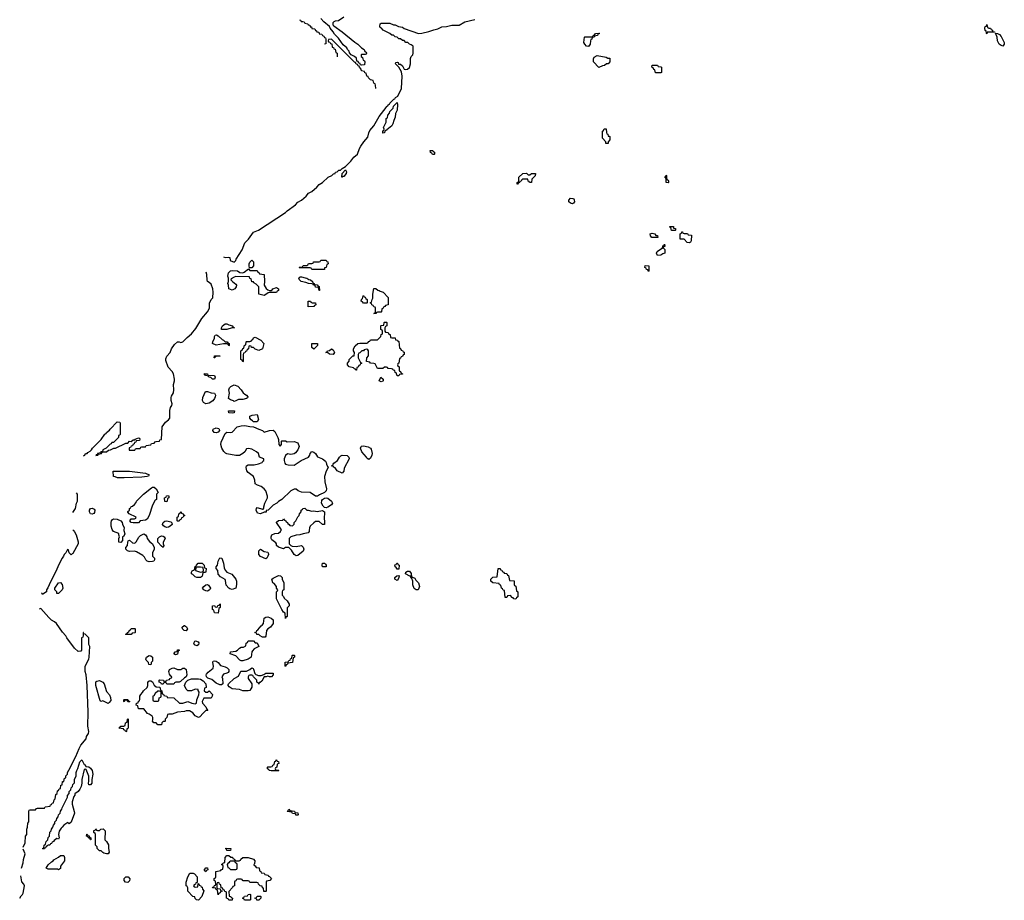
# Model space of a CAD drawing. Header units: inches. Extents: x 2710028 to 2964570, y 496606 to 722708.
# Tile 48 of 228: x 2752670 to 2763786, y 655826 to 665767. Entities that reach past the tile are written whole.
import ezdxf

# ---------------------------------------------------------------- set-up
doc = ezdxf.new("R2010")
doc.units = ezdxf.units.IN
doc.header["$MEASUREMENT"] = 0
for name, color, linetype in [('C7655', 7, 'Continuous'), ('C7656', 7, 'Continuous'), ('C7666', 7, 'Continuous')]:
    doc.layers.add(name, color=color, linetype=linetype)

msp = doc.modelspace()

# ---------------------------------------------------------------- linework, layer by layer
at = {"layer": 'C7655', "color": 6}
for points in [[(2753279, 660000), (2753290, 659987), (2753306, 659950), (2753330, 659872), (2753330, 659849), (2753270, 659742), (2753261, 659739), (2753250, 659726), (2753228, 659750), (2753222, 659782), (2753210, 659786), (2753192, 659750), (2753171, 659730), (2753166, 659710), (2753151, 659690), (2753117, 659623), (2753074, 659530), (2753017, 659423), (2752988, 659352), (2752971, 659330), (2752971, 659310), (2752930, 659282), (2752923, 659283), (2752924, 659290), (2752916, 659296)], [(2753847, 660000), (2753857, 659963), (2753844, 659936), (2753832, 659928), (2753830, 659886), (2753810, 659866), (2753789, 659869), (2753789, 659910), (2753798, 659930), (2753788, 659952), (2753788, 659968), (2753730, 659989), (2753722, 660000)], [(2755939, 660000), (2755938, 659990), (2755926, 659974), (2755870, 659963), (2755834, 659950), (2755790, 659949), (2755731, 659929), (2755711, 659910), (2755712, 659852), (2755731, 659831), (2755745, 659825), (2755790, 659821), (2755850, 659832), (2755870, 659814), (2755876, 659790), (2755870, 659769), (2755810, 659719), (2755790, 659716), (2755770, 659730), (2755739, 659779), (2755710, 659808), (2755670, 659808), (2755650, 659795), (2755592, 659812), (2755569, 659830), (2755569, 659849), (2755560, 659860), (2755515, 659895), (2755509, 659910), (2755509, 659930), (2755518, 659950), (2755550, 659966), (2755590, 659971), (2755615, 659990), (2755620, 660000)], [(2752710, 656426), (2752733, 656473), (2752734, 656550), (2752751, 656570), (2752751, 656630), (2752758, 656650), (2752762, 656698), (2752772, 656710), (2752774, 656830), (2752778, 656842), (2752790, 656846), (2752850, 656846), (2752858, 656862), (2752870, 656866), (2752950, 656866), (2752958, 656882), (2753013, 656887), (2753018, 656902), (2753030, 656906), (2753038, 656922), (2753050, 656926), (2753058, 656962), (2753072, 656970), (2753078, 657022), (2753094, 657030), (2753098, 657062), (2753110, 657066), (2753114, 657086), (2753131, 657089), (2753134, 657126), (2753151, 657130), (2753154, 657166), (2753170, 657168), (2753174, 657206), (2753190, 657208), (2753192, 657230), (2753211, 657249), (2753211, 657269), (2753224, 657296), (2753305, 657450), (2753340, 657540), (2753362, 657578), (2753419, 657650), (2753424, 657676), (2753445, 657710), (2753451, 657730), (2753441, 657790), (2753443, 657950), (2753430, 658250), (2753422, 658370), (2753411, 658410), (2753410, 658430), (2753411, 658470), (2753450, 658548), (2753455, 658570), (2753462, 658690), (2753452, 658712), (2753451, 658790), (2753410, 658832), (2753394, 658834), (2753392, 658850), (2753386, 658850), (2753386, 658810), (2753382, 658798), (2753368, 658790), (2753366, 658650), (2753362, 658638), (2753330, 658634), (2753290, 658672), (2753201, 658790), (2753191, 658810), (2753153, 658853), (2753087, 658950), (2753064, 658970), (2753030, 658990), (2752999, 659019), (2752910, 659121), (2752890, 659112)], [(2752690, 656188), (2752711, 656249), (2752712, 656288), (2752731, 656350), (2752710, 656402)], [(2752670, 655849), (2752685, 655875), (2752703, 655890), (2752710, 655908), (2752726, 655990), (2752716, 656010), (2752695, 656035), (2752682, 656102)]]:
    msp.add_lwpolyline(points, dxfattribs=at)
for points in [[(2754130, 659646), (2754110, 659654), (2754094, 659670), (2754079, 659699), (2754060, 659720), (2753990, 659761), (2753966, 659766), (2753910, 659764), (2753888, 659770), (2753869, 659790), (2753869, 659810), (2753888, 659832), (2753889, 659870), (2753896, 659884), (2753910, 659891), (2753942, 659862), (2753970, 659858), (2753986, 659874), (2754015, 659925), (2754035, 659945), (2754070, 659963), (2754090, 659951), (2754107, 659930), (2754111, 659911), (2754135, 659875), (2754171, 659851), (2754187, 659810), (2754187, 659790), (2754171, 659750), (2754171, 659711), (2754191, 659690), (2754191, 659670), (2754185, 659655), (2754170, 659649)], [(2754290, 659809), (2754270, 659822), (2754229, 659870), (2754229, 659910), (2754250, 659931), (2754270, 659941), (2754290, 659938), (2754302, 659930), (2754311, 659910), (2754291, 659870), (2754291, 659850), (2754298, 659830)], [(2755450, 659681), (2755390, 659709), (2755370, 659730), (2755369, 659770), (2755390, 659790), (2755430, 659765), (2755470, 659756), (2755476, 659750), (2755478, 659730), (2755471, 659710), (2755461, 659690)], [(2754710, 659469), (2754670, 659469), (2754650, 659479), (2754623, 659503), (2754609, 659510), (2754609, 659530), (2754616, 659544), (2754642, 659558), (2754650, 659594), (2754662, 659598), (2754666, 659610), (2754686, 659630), (2754730, 659631), (2754752, 659610), (2754758, 659578), (2754774, 659570), (2754773, 659533), (2754768, 659528), (2754752, 659528), (2754738, 659522), (2754730, 659486), (2754724, 659476)], [(2755070, 659335), (2755041, 659341), (2755030, 659348), (2755002, 659382), (2754995, 659435), (2754989, 659449), (2754936, 659476), (2754910, 659506), (2754908, 659550), (2754889, 659570), (2754889, 659590), (2754904, 659610), (2754910, 659654), (2754929, 659691), (2754951, 659690), (2754971, 659630), (2754978, 659578), (2754991, 659551), (2755010, 659531), (2755066, 659506), (2755111, 659450), (2755118, 659430), (2755118, 659390), (2755110, 659348)], [(2756130, 659589), (2756089, 659589), (2756084, 659610), (2756089, 659630), (2756110, 659631), (2756122, 659622), (2756131, 659610)], [(2756930, 659566), (2756922, 659582), (2756908, 659590), (2756907, 659613), (2756922, 659618), (2756929, 659631), (2756934, 659630), (2756938, 659618), (2756954, 659610), (2756950, 659566)], [(2754710, 659588), (2754673, 659587), (2754658, 659582), (2754654, 659550), (2754710, 659532), (2754730, 659534), (2754742, 659538), (2754746, 659550), (2754742, 659582)], [(2757094, 659474), (2757106, 659474), (2757130, 659462), (2757141, 659441), (2757171, 659411), (2757185, 659370), (2757170, 659329), (2757146, 659330), (2757125, 659345), (2757110, 659386), (2757109, 659429), (2757098, 659458), (2757087, 659473), (2757087, 659487), (2757073, 659487), (2757026, 659510), (2757029, 659531), (2757050, 659542), (2757070, 659542), (2757090, 659514)], [(2758270, 659226), (2758248, 659228), (2758242, 659242), (2758230, 659246), (2758210, 659266), (2758178, 659262), (2758170, 659246), (2758150, 659246), (2758142, 659322), (2758130, 659326), (2758122, 659342), (2758108, 659348), (2758102, 659382), (2758088, 659388), (2758082, 659402), (2758010, 659408), (2757990, 659428), (2757990, 659452), (2758010, 659472), (2758062, 659478), (2758070, 659572), (2758093, 659573), (2758098, 659558), (2758112, 659552), (2758118, 659538), (2758134, 659530), (2758138, 659518), (2758170, 659514), (2758178, 659498), (2758190, 659494), (2758198, 659438), (2758253, 659433), (2758254, 659390), (2758258, 659378), (2758272, 659372), (2758278, 659318), (2758294, 659310), (2758294, 659250), (2758278, 659242)], [(2753110, 659289), (2753089, 659289), (2753088, 659310), (2753068, 659330), (2753068, 659348), (2753109, 659410), (2753130, 659415), (2753150, 659391), (2753158, 659350), (2753150, 659329)], [(2755670, 659009), (2755667, 659067), (2755650, 659078), (2755630, 659110), (2755569, 659230), (2755568, 659310), (2755582, 659318), (2755586, 659330), (2755568, 659350), (2755568, 659370), (2755542, 659402), (2755529, 659410), (2755518, 659450), (2755530, 659462), (2755590, 659494), (2755614, 659490), (2755634, 659470), (2755632, 659450), (2755651, 659411), (2755652, 659330), (2755638, 659322), (2755634, 659310), (2755634, 659270), (2755650, 659254), (2755656, 659236), (2755690, 659205), (2755711, 659170), (2755711, 659149), (2755691, 659129), (2755691, 659031), (2755686, 659026), (2755674, 659026)], [(2756930, 659438), (2756906, 659450), (2756906, 659470), (2756926, 659490), (2756950, 659494), (2756954, 659490), (2756952, 659470), (2756942, 659450)], [(2754790, 659315), (2754770, 659319), (2754748, 659330), (2754735, 659350), (2754748, 659370), (2754770, 659386), (2754790, 659391), (2754802, 659382), (2754825, 659350), (2754822, 659338), (2754810, 659328)], [(2754910, 659068), (2754868, 659070), (2754862, 659102), (2754846, 659110), (2754846, 659150), (2754870, 659154), (2754878, 659138), (2754890, 659134), (2754902, 659138), (2754907, 659153), (2754922, 659158), (2754930, 659172), (2754934, 659170), (2754934, 659130), (2754918, 659122)], [(2755430, 658795), (2755410, 658798), (2755386, 658810), (2755370, 658826), (2755347, 658827), (2755342, 658842), (2755326, 658850), (2755342, 658858), (2755346, 658870), (2755360, 658880), (2755397, 658923), (2755409, 658931), (2755422, 658950), (2755430, 659010), (2755450, 659024), (2755470, 659027), (2755510, 659010), (2755530, 658991), (2755531, 658950), (2755501, 658910), (2755471, 658889), (2755456, 658870), (2755450, 658806), (2755442, 658798)], [(2753870, 658826), (2753866, 658830), (2753882, 658838), (2753886, 658850), (2753902, 658858), (2753910, 658874), (2753922, 658878), (2753930, 658894), (2753970, 658894), (2753974, 658890), (2753974, 658850), (2753970, 658846), (2753938, 658842), (2753930, 658826)], [(2754550, 658869), (2754528, 658870), (2754508, 658890), (2754504, 658910), (2754528, 658930), (2754531, 658930), (2754553, 658913), (2754565, 658890)], [(2754670, 658699), (2754644, 658710), (2754636, 658730), (2754647, 658753), (2754655, 658755), (2754685, 658745), (2754691, 658731), (2754690, 658709)], [(2755170, 658530), (2755156, 658536), (2755110, 658584), (2755046, 658610), (2755049, 658630), (2755110, 658639), (2755129, 658650), (2755150, 658672), (2755170, 658682), (2755196, 658684), (2755222, 658698), (2755228, 658730), (2755242, 658738), (2755250, 658754), (2755310, 658754), (2755330, 658734), (2755350, 658732), (2755371, 658690), (2755317, 658663), (2755297, 658643), (2755291, 658630), (2755283, 658570), (2755250, 658550), (2755190, 658530)], [(2754430, 658598), (2754409, 658610), (2754426, 658630), (2754446, 658634), (2754450, 658652), (2754470, 658654), (2754470, 658646), (2754458, 658642), (2754450, 658606)], [(2754150, 658486), (2754129, 658489), (2754126, 658510), (2754098, 658538), (2754095, 658550), (2754102, 658570), (2754130, 658591), (2754150, 658586), (2754171, 658570), (2754170, 658526), (2754154, 658510), (2754154, 658490)], [(2754950, 658258), (2754930, 658259), (2754890, 658279), (2754838, 658318), (2754793, 658333), (2754779, 658350), (2754774, 658370), (2754780, 658380), (2754798, 658402), (2754853, 658447), (2754859, 658470), (2754849, 658511), (2754856, 658524), (2754869, 658531), (2754890, 658525), (2754910, 658511), (2754936, 658476), (2754990, 658463), (2755011, 658450), (2755031, 658430), (2755031, 658410), (2755022, 658398), (2755010, 658389), (2754970, 658378), (2754952, 658350), (2754958, 658330), (2754962, 658270)], [(2755670, 658466), (2755666, 658470), (2755667, 658513), (2755702, 658518), (2755707, 658533), (2755722, 658538), (2755727, 658553), (2755742, 658558), (2755746, 658590), (2755750, 658594), (2755770, 658594), (2755774, 658590), (2755774, 658570), (2755758, 658562), (2755751, 658509), (2755698, 658502), (2755694, 658490), (2755678, 658482)], [(2754451, 658431), (2754490, 658431), (2754510, 658445), (2754530, 658445), (2754550, 658432), (2754556, 658370), (2754551, 658349), (2754530, 658338), (2754485, 658295), (2754470, 658288), (2754433, 658287), (2754418, 658282), (2754410, 658266), (2754330, 658266), (2754322, 658282), (2754310, 658286), (2754298, 658282), (2754290, 658266), (2754270, 658266), (2754262, 658282), (2754246, 658290), (2754246, 658310), (2754250, 658314), (2754292, 658312), (2754298, 658298), (2754310, 658294), (2754322, 658298), (2754328, 658312), (2754362, 658318), (2754366, 658330), (2754382, 658338), (2754386, 658350), (2754375, 658355), (2754360, 658380), (2754354, 658410), (2754362, 658430), (2754390, 658447), (2754410, 658451)], [(2755365, 658365), (2755395, 658365), (2755425, 658375), (2755450, 658391), (2755531, 658391), (2755531, 658370), (2755512, 658350), (2755490, 658349), (2755470, 658358), (2755454, 658350), (2755430, 658348), (2755402, 658298), (2755386, 658286), (2755374, 658286), (2755370, 658266), (2755362, 658282), (2755349, 658289), (2755349, 658310), (2755309, 658350), (2755302, 658362), (2755290, 658369), (2755270, 658369), (2755258, 658362), (2755251, 658350), (2755251, 658330), (2755292, 658270), (2755291, 658231), (2755270, 658195), (2755250, 658189), (2755190, 658189), (2755150, 658205), (2755070, 658214), (2755034, 658234), (2755022, 658250), (2755023, 658257), (2755028, 658270), (2755090, 658330), (2755142, 658358), (2755167, 658413), (2755230, 658411), (2755270, 658431), (2755290, 658451), (2755304, 658444), (2755310, 658434), (2755325, 658385), (2755336, 658376)], [(2753670, 658049), (2753610, 658079), (2753590, 658069), (2753578, 658078), (2753529, 658250), (2753529, 658291), (2753541, 658299), (2753570, 658307), (2753607, 658287), (2753624, 658270), (2753650, 658185), (2753685, 658145), (2753696, 658116), (2753698, 658082), (2753682, 658058)], [(2754770, 658174), (2754790, 658174), (2754810, 658192), (2754845, 658150), (2754842, 658130), (2754831, 658109), (2754750, 658108), (2754731, 658070), (2754732, 658050), (2754772, 658010), (2754782, 657982), (2754794, 657970), (2754770, 657968), (2754740, 657940), (2754704, 657896), (2754690, 657889), (2754650, 657909), (2754624, 657944), (2754586, 657966), (2754550, 657966), (2754530, 657959), (2754451, 657949), (2754390, 657928), (2754353, 657927), (2754338, 657922), (2754332, 657890), (2754314, 657870), (2754314, 657850), (2754310, 657846), (2754290, 657846), (2754274, 657830), (2754270, 657806), (2754230, 657808), (2754210, 657828), (2754186, 657830), (2754169, 657849), (2754175, 657865), (2754175, 657890), (2754165, 657905), (2754130, 657929), (2754114, 657934), (2754070, 657988), (2754010, 657988), (2754002, 658022), (2753986, 658030), (2753988, 658050), (2754006, 658054), (2754010, 658074), (2754022, 658078), (2754027, 658093), (2754028, 658130), (2754038, 658150), (2754058, 658170), (2754069, 658191), (2754109, 658230), (2754115, 658250), (2754116, 658284), (2754123, 658297), (2754130, 658302), (2754150, 658302), (2754170, 658292), (2754190, 658254), (2754210, 658234), (2754253, 658233), (2754258, 658198), (2754274, 658190), (2754278, 658158), (2754292, 658152), (2754298, 658138), (2754331, 658131), (2754334, 658114), (2754410, 658111), (2754473, 658053), (2754510, 658052), (2754570, 658071), (2754614, 658050), (2754650, 658045), (2754667, 658053), (2754669, 658090), (2754694, 658146), (2754695, 658175), (2754686, 658194), (2754686, 658206), (2754650, 658208), (2754610, 658189), (2754570, 658189), (2754548, 658210), (2754529, 658251), (2754546, 658290), (2754569, 658311), (2754610, 658326), (2754690, 658327), (2754710, 658321), (2754742, 658302), (2754772, 658268), (2754774, 658230), (2754758, 658222), (2754754, 658190)], [(2754250, 658186), (2754230, 658186), (2754200, 658160), (2754184, 658136), (2754174, 658130), (2754174, 658090), (2754178, 658078), (2754190, 658074), (2754230, 658074), (2754242, 658078), (2754246, 658110), (2754262, 658118), (2754266, 658130), (2754266, 658170), (2754262, 658182)], [(2753890, 658066), (2753882, 658082), (2753870, 658086), (2753858, 658082), (2753850, 658066), (2753846, 658070), (2753846, 658090), (2753850, 658094), (2753890, 658094), (2753898, 658078), (2753914, 658070), (2753910, 658066)], [(2753870, 657726), (2753862, 657742), (2753846, 657750), (2753842, 657762), (2753788, 657770), (2753802, 657778), (2753810, 657792), (2753847, 657793), (2753862, 657798), (2753866, 657830), (2753882, 657838), (2753886, 657870), (2753890, 657874), (2753894, 657870), (2753893, 657773), (2753890, 657766), (2753878, 657762), (2753874, 657730)], [(2753470, 657129), (2753449, 657130), (2753445, 657150), (2753449, 657170), (2753449, 657229), (2753422, 657302), (2753410, 657306), (2753398, 657302), (2753371, 657190), (2753371, 657150), (2753364, 657110), (2753350, 657079), (2753330, 657055), (2753292, 657028), (2753292, 657012), (2753281, 656999), (2753262, 656938), (2753261, 656910), (2753286, 656830), (2753287, 656810), (2753253, 656707), (2753230, 656689), (2753210, 656706), (2753204, 656696), (2753170, 656675), (2753151, 656650), (2753139, 656641), (2753115, 656605), (2753110, 656570), (2753115, 656530), (2753110, 656518), (2753090, 656522), (2753058, 656502), (2753051, 656490), (2753037, 656483), (2753030, 656469), (2753018, 656462), (2753010, 656449), (2752992, 656448), (2752978, 656442), (2752974, 656430), (2752958, 656422), (2752950, 656406), (2752930, 656406), (2752928, 656410), (2752942, 656418), (2752948, 656450), (2752962, 656458), (2752968, 656490), (2752986, 656510), (2752990, 656534), (2753006, 656550), (2753010, 656594), (2753026, 656610), (2753028, 656630), (2753046, 656650), (2753050, 656674), (2753067, 656693), (2753068, 656710), (2753086, 656730), (2753088, 656750), (2753106, 656770), (2753108, 656790), (2753126, 656810), (2753130, 656834), (2753147, 656853), (2753148, 656870), (2753208, 656990), (2753209, 657010), (2753228, 657030), (2753230, 657054), (2753248, 657072), (2753250, 657094), (2753268, 657112), (2753270, 657134), (2753287, 657153), (2753289, 657190), (2753309, 657230), (2753309, 657269), (2753314, 657290), (2753326, 657314), (2753349, 657391), (2753370, 657411), (2753398, 657358), (2753410, 657354), (2753418, 657338), (2753450, 657332), (2753470, 657318), (2753490, 657290), (2753496, 657250), (2753485, 657190), (2753483, 657150)], [(2755510, 657286), (2755486, 657290), (2755482, 657302), (2755466, 657310), (2755466, 657330), (2755470, 657334), (2755507, 657333), (2755522, 657338), (2755528, 657352), (2755542, 657358), (2755550, 657394), (2755562, 657398), (2755566, 657410), (2755571, 657411), (2755578, 657398), (2755593, 657393), (2755594, 657370), (2755578, 657362), (2755574, 657330), (2755558, 657322), (2755554, 657310), (2755558, 657298), (2755590, 657294), (2755594, 657290), (2755590, 657286)], [(2755810, 656786), (2755787, 656787), (2755782, 656802), (2755750, 656806), (2755742, 656822), (2755688, 656830), (2755702, 656838), (2755710, 656854), (2755718, 656838), (2755772, 656832), (2755778, 656818), (2755810, 656814), (2755814, 656790)], [(2753550, 656614), (2753570, 656614), (2753586, 656630), (2753611, 656631), (2753634, 656610), (2753632, 656510), (2753651, 656490), (2753671, 656451), (2753671, 656411), (2753682, 656370), (2753670, 656349), (2753649, 656349), (2753620, 656360), (2753607, 656367), (2753590, 656386), (2753570, 656386), (2753546, 656410), (2753546, 656430), (2753526, 656450), (2753526, 656570), (2753522, 656582), (2753506, 656590), (2753507, 656613), (2753522, 656618), (2753528, 656632), (2753534, 656630), (2753538, 656618)], [(2753470, 656508), (2753462, 656522), (2753446, 656530), (2753442, 656542), (2753426, 656550), (2753427, 656573), (2753433, 656573), (2753438, 656558), (2753453, 656553), (2753458, 656538), (2753473, 656533), (2753474, 656510)], [(2755010, 656388), (2755006, 656406), (2754989, 656410), (2755010, 656414), (2755052, 656412), (2755050, 656388)], [(2753110, 656169), (2753096, 656176), (2753079, 656179), (2752990, 656177), (2752969, 656190), (2752990, 656225), (2753030, 656262), (2753049, 656271), (2753056, 656284), (2753110, 656312), (2753130, 656331), (2753170, 656331), (2753177, 656310), (2753175, 656270), (2753131, 656210), (2753130, 656186)], [(2755113, 656273), (2755147, 656273), (2755162, 656278), (2755166, 656290), (2755190, 656311), (2755250, 656311), (2755311, 656291), (2755325, 656270), (2755322, 656238), (2755314, 656230), (2755318, 656218), (2755330, 656214), (2755338, 656198), (2755373, 656193), (2755378, 656158), (2755393, 656153), (2755398, 656138), (2755430, 656134), (2755438, 656118), (2755474, 656110), (2755478, 656098), (2755490, 656094), (2755511, 656071), (2755494, 656050), (2755458, 656042), (2755454, 656030), (2755454, 655930), (2755450, 655926), (2755427, 655927), (2755422, 655962), (2755410, 655966), (2755406, 655986), (2755386, 655990), (2755366, 656010), (2755362, 656022), (2755347, 656027), (2755270, 656026), (2755262, 656042), (2755250, 656046), (2755193, 656047), (2755186, 656050), (2755182, 656062), (2755170, 656066), (2755130, 656066), (2755118, 656062), (2755110, 656046), (2755098, 656042), (2755094, 656030), (2755094, 655990), (2755078, 655982), (2755074, 655970), (2755033, 655927), (2755034, 655874), (2755054, 655870), (2755058, 655858), (2755074, 655850), (2755070, 655828), (2755030, 655826), (2755022, 655842), (2755006, 655850), (2755006, 655910), (2755002, 655922), (2754987, 655927), (2754982, 655942), (2754966, 655946), (2754962, 655962), (2754946, 655966), (2754942, 656002), (2754927, 656007), (2754922, 656022), (2754910, 656026), (2754898, 656022), (2754894, 656010), (2754894, 655970), (2754898, 655958), (2754934, 655954), (2754938, 655938), (2754954, 655934), (2754954, 655930), (2754938, 655922), (2754934, 655910), (2754918, 655902), (2754910, 655886), (2754902, 655942), (2754888, 655948), (2754882, 655962), (2754848, 655968), (2754850, 655974), (2754862, 655978), (2754870, 655994), (2754882, 655998), (2754886, 656010), (2754882, 656042), (2754866, 656050), (2754867, 656073), (2754882, 656078), (2754886, 656090), (2754886, 656150), (2754939, 656161), (2754950, 656174), (2754962, 656178), (2754966, 656210), (2754962, 656222), (2754948, 656230), (2754962, 656238), (2754966, 656250), (2754986, 656254), (2754989, 656310), (2755010, 656332), (2755032, 656332), (2755053, 656313), (2755072, 656312), (2755078, 656298), (2755094, 656290), (2755098, 656278)], [(2754770, 656146), (2754762, 656162), (2754748, 656170), (2754762, 656178), (2754770, 656192), (2754792, 656192), (2754794, 656170), (2754778, 656162)], [(2755090, 656266), (2755050, 656266), (2755038, 656262), (2755032, 656248), (2755018, 656242), (2755014, 656230), (2755018, 656198), (2755030, 656194), (2755050, 656174), (2755110, 656174), (2755122, 656178), (2755126, 656190), (2755126, 656230), (2755122, 656242), (2755108, 656248), (2755102, 656262)], [(2753890, 656028), (2753866, 656030), (2753848, 656050), (2753850, 656074), (2753869, 656091), (2753894, 656090), (2753914, 656070), (2753910, 656046)], [(2754650, 655974), (2754682, 655978), (2754686, 656014), (2754690, 656014), (2754698, 655998), (2754713, 655993), (2754718, 655978), (2754730, 655974), (2754733, 655953), (2754750, 655934), (2754725, 655870), (2754690, 655828), (2754666, 655830), (2754650, 655846), (2754646, 655866), (2754626, 655870), (2754568, 655930), (2754567, 655967), (2754562, 655982), (2754549, 655989), (2754549, 656029), (2754569, 656091), (2754590, 656131), (2754630, 656131), (2754645, 656125), (2754672, 656090), (2754674, 656026), (2754658, 656022), (2754653, 656007), (2754638, 656002), (2754634, 655990), (2754638, 655978)], [(2755270, 655826), (2755209, 655829), (2755202, 655842), (2755186, 655850), (2755202, 655858), (2755207, 655873), (2755242, 655878), (2755248, 655892), (2755270, 655894), (2755274, 655890), (2755274, 655830)], [(2755348, 655828), (2755342, 655842), (2755326, 655850), (2755342, 655858), (2755350, 655872), (2755390, 655874), (2755394, 655870), (2755394, 655850), (2755370, 655829)]]:
    msp.add_lwpolyline(points, close=True, dxfattribs=at)
at = {"layer": 'C7656', "color": 6}
msp.add_line((2753270, 660010), (2753279, 660000), dxfattribs=at)
for points in [[(2754970, 663089), (2754990, 663084), (2755027, 663087), (2755042, 663082), (2755046, 663050), (2755090, 663029), (2755110, 663049), (2755115, 663065), (2755182, 663170), (2755212, 663248), (2755255, 663290), (2755310, 663367), (2755366, 663390), (2755671, 663590), (2755691, 663609), (2755784, 663676), (2755812, 663708), (2755850, 663728), (2755904, 663776), (2755932, 663808), (2755970, 663828), (2756024, 663876), (2756052, 663908), (2756090, 663928), (2756154, 663990), (2756194, 664010), (2756212, 664028), (2756231, 664029), (2756234, 664046), (2756254, 664050), (2756272, 664068), (2756291, 664069), (2756310, 664088), (2756350, 664108), (2756410, 664169), (2756444, 664216), (2756483, 664250), (2756506, 664314), (2756521, 664339), (2756556, 664390), (2756600, 664440), (2756610, 664490), (2756622, 664518), (2756667, 664570), (2756730, 664675), (2756806, 664774), (2756812, 664788), (2756825, 664795), (2756830, 664806), (2756845, 664815), (2756850, 664826), (2756894, 664870), (2756905, 664875), (2756914, 664890), (2756938, 664902), (2756979, 664990), (2756987, 665130), (2756980, 665180), (2756952, 665232), (2756914, 665270), (2756918, 665282), (2756930, 665286), (2756942, 665282), (2756946, 665266), (2756970, 665266), (2756990, 665246), (2757009, 665209), (2757026, 665206), (2757050, 665209), (2757070, 665229), (2757081, 665270), (2757082, 665330), (2757091, 665350), (2757107, 665370), (2757114, 665390), (2757111, 665470), (2757090, 665485), (2757071, 665491), (2757052, 665510), (2757031, 665511), (2757010, 665531), (2756991, 665531), (2756971, 665551), (2756950, 665552), (2756930, 665571), (2756910, 665572), (2756890, 665591), (2756870, 665592), (2756850, 665612), (2756774, 665650), (2756753, 665673), (2756738, 665678), (2756734, 665690), (2756738, 665722), (2756750, 665726), (2756847, 665727), (2756889, 665709), (2756910, 665708), (2756946, 665690), (2756990, 665682), (2757010, 665669), (2757173, 665613), (2757210, 665616), (2757290, 665633), (2757346, 665654), (2757390, 665663), (2757434, 665686), (2757490, 665691), (2757550, 665707), (2757630, 665706), (2757697, 665743), (2757810, 665770)], [(2755830, 665766), (2755842, 665762), (2755848, 665748), (2755867, 665747), (2755882, 665742), (2755890, 665728), (2755922, 665722), (2755926, 665710), (2755946, 665706), (2755950, 665688), (2755966, 665686), (2755970, 665668), (2756002, 665662), (2756010, 665646), (2756022, 665642), (2756026, 665630), (2756046, 665626), (2756050, 665608), (2756082, 665602), (2756088, 665588), (2756102, 665582), (2756110, 665566), (2756122, 665562), (2756127, 665547), (2756126, 665494), (2756110, 665492)], [(2756330, 665794), (2756270, 665755), (2756230, 665750), (2756216, 665744), (2756205, 665730), (2756205, 665710), (2756217, 665697), (2756310, 665629), (2756453, 665513), (2756488, 665490), (2756529, 665449), (2756558, 665430), (2756567, 665407), (2756582, 665402), (2756586, 665390), (2756582, 665378), (2756570, 665374), (2756530, 665374), (2756526, 665370), (2756526, 665350), (2756542, 665342), (2756546, 665310), (2756562, 665302), (2756566, 665290), (2756562, 665258), (2756530, 665254), (2756518, 665258), (2756513, 665273), (2756498, 665278), (2756490, 665294), (2756478, 665298), (2756471, 665331), (2756450, 665352), (2756412, 665372), (2756392, 665392), (2756391, 665411), (2756371, 665431), (2756362, 665450), (2756323, 665483), (2756270, 665558), (2756224, 665604), (2756210, 665630), (2756176, 665670), (2756166, 665690), (2756103, 665743), (2756070, 665781)], [(2756689, 664990), (2756687, 665027), (2756682, 665042), (2756668, 665050), (2756662, 665082), (2756630, 665088), (2756608, 665110), (2756606, 665126), (2756588, 665130), (2756582, 665162), (2756568, 665168), (2756562, 665182), (2756529, 665189), (2756526, 665210), (2756506, 665230), (2756502, 665242), (2756490, 665246), (2756482, 665262), (2756470, 665266), (2756462, 665282), (2756450, 665286), (2756190, 665546), (2756158, 665542), (2756154, 665530), (2756158, 665518), (2756173, 665513), (2756178, 665498), (2756193, 665493), (2756198, 665458), (2756213, 665453), (2756218, 665438), (2756233, 665433), (2756238, 665398), (2756254, 665390), (2756253, 665347)], [(2753390, 660845), (2753405, 660850), (2753412, 660868), (2753430, 660869), (2753440, 660880), (2753465, 660895), (2753482, 660910), (2753492, 660930), (2753591, 661029), (2753630, 661088), (2753645, 661095), (2753650, 661106), (2753685, 661135), (2753690, 661146), (2753770, 661226), (2753802, 661222), (2753806, 661210), (2753806, 661090), (2753802, 661078), (2753787, 661073), (2753786, 661050), (2753730, 660994), (2753710, 660994), (2753702, 660978), (2753690, 660974), (2753646, 660930), (2753609, 660911), (2753606, 660894), (2753586, 660890), (2753582, 660878), (2753568, 660872), (2753549, 660871), (2753546, 660854), (2753534, 660854), (2753528, 660848), (2753554, 660850), (2753558, 660862), (2753594, 660870), (2753598, 660882), (2753613, 660887), (2753650, 660889), (2753672, 660908), (2753694, 660910), (2753731, 660929), (2753751, 660929), (2753870, 660988), (2753892, 660988), (2753910, 661008), (2753930, 661006), (2753950, 661026), (2753974, 661026), (2753974, 661030), (2754010, 661046), (2754022, 661042), (2754026, 661030), (2754022, 661018), (2753986, 661014), (2753982, 660998), (2753967, 660993), (2753962, 660978), (2753947, 660973), (2753942, 660958), (2753927, 660953), (2753922, 660938), (2753907, 660933), (2753907, 660907), (2753970, 660906), (2753978, 660922), (2753990, 660926), (2754030, 660926), (2754038, 660942), (2754050, 660946), (2754090, 660946), (2754098, 660962), (2754152, 660968), (2754158, 660982), (2754190, 660986), (2754198, 661002), (2754210, 661006), (2754250, 661008), (2754254, 661026), (2754270, 661028), (2754278, 661170), (2754316, 661224), (2754351, 661250), (2754365, 661270), (2754365, 661355), (2754374, 661390), (2754387, 661410), (2754391, 661430), (2754379, 661470), (2754379, 661501), (2754383, 661517), (2754406, 661554), (2754410, 661590), (2754408, 661650), (2754419, 661690), (2754419, 661710), (2754406, 661770), (2754390, 661796), (2754346, 661846), (2754320, 661920), (2754320, 661940), (2754333, 661967), (2754367, 662010), (2754384, 662050), (2754419, 662101), (2754451, 662129), (2754470, 662129), (2754490, 662123), (2754511, 662130), (2754560, 662180), (2754610, 662219), (2754660, 662280), (2754725, 662395), (2754790, 662470), (2754813, 662510), (2754811, 662550), (2754814, 662566), (2754831, 662609), (2754851, 662629), (2754855, 662690), (2754850, 662730), (2754830, 662781), (2754810, 662802), (2754792, 662812), (2754785, 662825), (2754782, 662890), (2754776, 662916)], [(2753270, 660205), (2753300, 660250), (2753311, 660309), (2753321, 660330), (2753321, 660410), (2753310, 660425)], [(2755620, 660000), (2755624, 660010), (2755569, 660090), (2755570, 660094), (2755590, 660112), (2755642, 660118), (2755650, 660132), (2755658, 660118), (2755674, 660110), (2755678, 660098), (2755694, 660090), (2755698, 660078), (2755714, 660070), (2755718, 660058), (2755750, 660054), (2755767, 660073), (2755768, 660090), (2755788, 660110), (2755810, 660154), (2755826, 660170), (2755828, 660190), (2755847, 660213), (2755848, 660230), (2755862, 660238), (2755866, 660250), (2755890, 660252), (2755912, 660232), (2755928, 660232), (2755970, 660218), (2755990, 660221), (2756030, 660215), (2756090, 660226), (2756111, 660210), (2756106, 660130), (2756111, 660109), (2756110, 660069), (2756090, 660069), (2756050, 660104), (2756010, 660101), (2755991, 660089), (2755951, 660050), (2755941, 660030), (2755939, 660000)], [(2753722, 660000), (2753713, 660013), (2753704, 660050), (2753702, 660090), (2753708, 660110), (2753717, 660123), (2753730, 660131), (2753770, 660128), (2753811, 660110), (2753826, 660090), (2753831, 660071), (2753851, 660031), (2753845, 660010), (2753847, 660000)]]:
    msp.add_lwpolyline(points, dxfattribs=at)
for points in [[(2759090, 665466), (2759070, 665468), (2759049, 665489), (2759038, 665510), (2759046, 665570), (2759050, 665574), (2759127, 665573), (2759142, 665578), (2759146, 665590), (2759162, 665598), (2759170, 665612), (2759210, 665614), (2759214, 665610), (2759198, 665602), (2759194, 665590), (2759158, 665582), (2759154, 665570), (2759134, 665566), (2759130, 665546), (2759118, 665542), (2759113, 665527), (2759111, 665489)], [(2759210, 665226), (2759148, 665290), (2759147, 665327), (2759156, 665344), (2759190, 665361), (2759290, 665345), (2759310, 665332), (2759331, 665331), (2759334, 665290), (2759314, 665270), (2759293, 665267), (2759274, 665250), (2759250, 665248)], [(2759910, 665166), (2759849, 665169), (2759842, 665202), (2759830, 665206), (2759822, 665222), (2759808, 665230), (2759810, 665254), (2759870, 665254), (2759878, 665238), (2759910, 665234), (2759914, 665230), (2759914, 665170)], [(2756810, 664515), (2756804, 664516), (2756791, 664509), (2756790, 664489), (2756770, 664486), (2756768, 664508), (2756770, 664514), (2756782, 664518), (2756786, 664530), (2756778, 664550), (2756806, 664610), (2756806, 664650), (2756822, 664658), (2756828, 664690), (2756846, 664710), (2756848, 664730), (2756886, 664770), (2756889, 664791), (2756930, 664834), (2756936, 664810), (2756930, 664746), (2756913, 664707), (2756910, 664668), (2756893, 664630), (2756884, 664590), (2756872, 664568), (2756815, 664525)], [(2759314, 664454), (2759326, 664454), (2759333, 664447), (2759332, 664412), (2759314, 664390), (2759314, 664370), (2759310, 664368), (2759289, 664369), (2759286, 664390), (2759248, 664430), (2759248, 664510), (2759262, 664518), (2759270, 664534), (2759290, 664534), (2759293, 664493), (2759298, 664478), (2759310, 664474)], [(2757330, 664246), (2757322, 664262), (2757308, 664268), (2757306, 664290), (2757334, 664290), (2757338, 664278), (2757352, 664272), (2757354, 664250), (2757350, 664246)], [(2756310, 663989), (2756306, 663990), (2756309, 664031), (2756350, 664072), (2756361, 664050), (2756356, 664030), (2756330, 663998), (2756322, 663998)], [(2758410, 664014), (2758430, 664014), (2758450, 664032), (2758492, 664032), (2758490, 664006), (2758453, 663967), (2758450, 663928), (2758426, 663930), (2758422, 663942), (2758410, 663946), (2758406, 663966), (2758352, 663968), (2758340, 663960), (2758330, 663946), (2758318, 663942), (2758314, 663930), (2758298, 663922), (2758290, 663909), (2758286, 663910), (2758286, 663930), (2758302, 663938), (2758306, 663950), (2758306, 663990), (2758350, 664031), (2758390, 664034)], [(2759990, 663926), (2759968, 663928), (2759967, 663967), (2759962, 663982), (2759949, 663990), (2759962, 663998), (2759970, 664012), (2759974, 664010), (2759974, 663970), (2759978, 663958), (2759990, 663954), (2759993, 663947), (2759994, 663930)], [(2758910, 663689), (2758890, 663695), (2758868, 663710), (2758869, 663730), (2758890, 663751), (2758914, 663750), (2758925, 663745), (2758930, 663734), (2758932, 663710), (2758924, 663696)], [(2759870, 663308), (2759808, 663308), (2759790, 663326), (2759789, 663351), (2759810, 663358), (2759842, 663350), (2759852, 663332), (2759872, 663330), (2759874, 663310)], [(2759870, 663106), (2759858, 663130), (2759868, 663150), (2759928, 663192), (2759930, 663214), (2759942, 663218), (2759950, 663232), (2759952, 663208), (2759938, 663202), (2759934, 663190), (2759952, 663172), (2759954, 663130), (2759930, 663122), (2759910, 663109)], [(2755266, 662966), (2755259, 662990), (2755261, 663010), (2755270, 663031), (2755290, 663051), (2755310, 663032), (2755311, 662990), (2755290, 662966)], [(2755970, 662946), (2755962, 662962), (2755950, 662966), (2755830, 662966), (2755826, 662970), (2755830, 662974), (2755862, 662978), (2755870, 662994), (2755910, 662994), (2755922, 662998), (2755930, 663014), (2755970, 663014), (2755982, 663018), (2755988, 663032), (2756050, 663034), (2756062, 663038), (2756070, 663054), (2756130, 663054), (2756138, 663038), (2756150, 663034), (2756151, 663010), (2756138, 663002), (2756132, 662988), (2756130, 662969), (2756113, 662967), (2756110, 662948)], [(2759770, 662926), (2759762, 662942), (2759747, 662947), (2759742, 662962), (2759728, 662968), (2759730, 662992), (2759772, 662990), (2759774, 662930)], [(2755270, 662934), (2755350, 662934), (2755358, 662918), (2755374, 662910), (2755378, 662898), (2755430, 662892), (2755434, 662810), (2755431, 662770), (2755454, 662734), (2755470, 662718), (2755490, 662711), (2755510, 662711), (2755522, 662718), (2755529, 662730), (2755570, 662742), (2755591, 662730), (2755591, 662710), (2755578, 662702), (2755570, 662686), (2755490, 662689), (2755475, 662685), (2755450, 662664), (2755430, 662654), (2755368, 662670), (2755369, 662750), (2755340, 662780), (2755315, 662795), (2755310, 662806), (2755290, 662806), (2755282, 662842), (2755270, 662846), (2755266, 662866), (2755110, 662868), (2755090, 662862), (2755058, 662842), (2755054, 662830), (2755072, 662810), (2755110, 662782), (2755118, 662770), (2755115, 662750), (2755098, 662730), (2755070, 662715), (2755030, 662729), (2755028, 662770), (2755018, 662790), (2755028, 662810), (2755028, 662850), (2755018, 662870), (2755029, 662910), (2755050, 662931), (2755070, 662935), (2755130, 662931), (2755155, 662915), (2755190, 662911), (2755204, 662916), (2755254, 662954)], [(2756050, 662709), (2756042, 662742), (2756009, 662749), (2756006, 662766), (2755986, 662770), (2755982, 662782), (2755967, 662787), (2755931, 662789), (2755902, 662802), (2755849, 662810), (2755829, 662830), (2755822, 662850), (2755825, 662855), (2755835, 662865), (2755850, 662866), (2755892, 662852), (2755911, 662851), (2755933, 662833), (2755954, 662830), (2755974, 662810), (2755978, 662798), (2755994, 662790), (2755998, 662778), (2756030, 662774), (2756038, 662758), (2756050, 662754), (2756054, 662710)], [(2756590, 662566), (2756550, 662568), (2756542, 662582), (2756526, 662590), (2756528, 662610), (2756542, 662618), (2756546, 662650), (2756550, 662652), (2756558, 662638), (2756570, 662634), (2756578, 662618), (2756592, 662610), (2756594, 662570)], [(2756690, 662449), (2756668, 662450), (2756682, 662458), (2756686, 662470), (2756686, 662510), (2756682, 662522), (2756670, 662526), (2756662, 662542), (2756646, 662550), (2756642, 662562), (2756626, 662570), (2756642, 662578), (2756648, 662610), (2756656, 662624), (2756658, 662670), (2756670, 662732), (2756690, 662732), (2756712, 662712), (2756730, 662711), (2756741, 662701), (2756774, 662690), (2756831, 662630), (2756831, 662549), (2756798, 662542), (2756792, 662528), (2756778, 662522), (2756770, 662506), (2756758, 662502), (2756754, 662470), (2756750, 662466), (2756710, 662466), (2756698, 662462)], [(2755927, 662527), (2755926, 662590), (2755954, 662590), (2755958, 662578), (2755972, 662572), (2756011, 662570), (2756012, 662548), (2755998, 662542), (2755990, 662528)], [(2755010, 662269), (2754949, 662270), (2754949, 662290), (2754958, 662310), (2754990, 662334), (2755010, 662334), (2755030, 662322), (2755074, 662310), (2755078, 662298), (2755094, 662290), (2755070, 662289)], [(2756870, 662174), (2756910, 662174), (2756914, 662154), (2756934, 662150), (2756938, 662138), (2756950, 662134), (2756958, 662058), (2756970, 662054), (2756978, 662038), (2756990, 662034), (2756998, 662018), (2757012, 662012), (2757010, 661986), (2756998, 661982), (2756990, 661966), (2756978, 661962), (2756970, 661946), (2756958, 661942), (2756952, 661888), (2756938, 661882), (2756934, 661870), (2756938, 661858), (2756954, 661850), (2756954, 661810), (2756958, 661798), (2756970, 661794), (2756978, 661778), (2756992, 661770), (2756990, 661766), (2756958, 661762), (2756950, 661746), (2756930, 661746), (2756922, 661782), (2756910, 661786), (2756906, 661806), (2756886, 661810), (2756882, 661822), (2756867, 661827), (2756829, 661829), (2756822, 661842), (2756810, 661846), (2756790, 661846), (2756770, 661829), (2756710, 661829), (2756682, 661882), (2756667, 661887), (2756629, 661889), (2756622, 661902), (2756587, 661907), (2756589, 661951), (2756607, 661973), (2756608, 661990), (2756607, 662027), (2756602, 662042), (2756590, 662046), (2756558, 662042), (2756552, 662028), (2756533, 662027), (2756510, 662006), (2756498, 662002), (2756492, 661988), (2756492, 661950), (2756518, 661898), (2756534, 661890), (2756518, 661882), (2756510, 661866), (2756498, 661862), (2756490, 661846), (2756478, 661842), (2756474, 661810), (2756466, 661810), (2756462, 661822), (2756450, 661826), (2756438, 661838), (2756390, 661849), (2756369, 661870), (2756369, 661891), (2756389, 661911), (2756390, 661932), (2756430, 661972), (2756446, 661974), (2756448, 662010), (2756438, 662030), (2756438, 662050), (2756456, 662084), (2756486, 662110), (2756510, 662114), (2756590, 662114), (2756602, 662118), (2756610, 662134), (2756622, 662138), (2756630, 662154), (2756710, 662154), (2756748, 662192), (2756750, 662214), (2756762, 662218), (2756766, 662230), (2756766, 662250), (2756762, 662262), (2756748, 662270), (2756746, 662310), (2756750, 662314), (2756782, 662318), (2756786, 662350), (2756790, 662354), (2756810, 662354), (2756814, 662350), (2756814, 662310), (2756798, 662302), (2756794, 662290), (2756794, 662250), (2756798, 662238), (2756830, 662234), (2756838, 662218), (2756853, 662213), (2756858, 662178)], [(2755030, 662086), (2755022, 662102), (2755007, 662107), (2754970, 662109), (2754890, 662094), (2754848, 662110), (2754849, 662130), (2754869, 662170), (2754869, 662191), (2754876, 662204), (2754891, 662211), (2754910, 662198), (2754955, 662155), (2754972, 662150), (2754990, 662132), (2755014, 662130), (2755018, 662118), (2755034, 662110), (2755034, 662090)], [(2755370, 662034), (2755329, 662049), (2755310, 662068), (2755288, 662068), (2755282, 662082), (2755270, 662086), (2755258, 662082), (2755254, 662050), (2755238, 662042), (2755230, 662026), (2755218, 662022), (2755210, 662006), (2755198, 662002), (2755193, 661987), (2755194, 661910), (2755190, 661906), (2755182, 661922), (2755168, 661930), (2755168, 662030), (2755182, 662038), (2755190, 662054), (2755202, 662058), (2755208, 662092), (2755222, 662098), (2755226, 662130), (2755230, 662134), (2755270, 662134), (2755282, 662138), (2755286, 662150), (2755302, 662158), (2755310, 662174), (2755330, 662182), (2755391, 662150), (2755426, 662110), (2755411, 662050)], [(2755990, 662049), (2755970, 662066), (2755967, 662113), (2756033, 662113), (2756032, 662090)], [(2754870, 661949), (2754866, 661950), (2754870, 661971), (2754933, 661973), (2754930, 661969), (2754893, 661967), (2754878, 661962), (2754874, 661950)], [(2756210, 661989), (2756166, 661990), (2756150, 662006), (2756126, 662010), (2756142, 662018), (2756146, 662030), (2756167, 662033), (2756191, 662051), (2756210, 662042), (2756225, 662010)], [(2754870, 661709), (2754846, 661710), (2754828, 661728), (2754806, 661730), (2754802, 661742), (2754766, 661750), (2754762, 661762), (2754748, 661770), (2754790, 661771), (2754793, 661753), (2754871, 661751), (2754878, 661730)], [(2755190, 661479), (2755140, 661480), (2755110, 661466), (2755090, 661458), (2755084, 661464), (2755050, 661475), (2755029, 661490), (2755038, 661550), (2755033, 661590), (2755039, 661610), (2755053, 661627), (2755090, 661646), (2755131, 661631), (2755170, 661590), (2755193, 661553), (2755210, 661539), (2755231, 661530), (2755245, 661510), (2755242, 661498), (2755231, 661489)], [(2756750, 661678), (2756729, 661690), (2756749, 661731), (2756774, 661710), (2756774, 661690), (2756770, 661686)], [(2754770, 661429), (2754744, 661444), (2754732, 661470), (2754737, 661503), (2754769, 661570), (2754790, 661571), (2754830, 661555), (2754870, 661551), (2754879, 661530), (2754877, 661510), (2754870, 661490), (2754850, 661464), (2754810, 661439)], [(2755070, 661325), (2755030, 661329), (2755029, 661350), (2755091, 661351), (2755094, 661350), (2755090, 661329)], [(2755350, 661229), (2755310, 661229), (2755297, 661237), (2755282, 661250), (2755270, 661268), (2755269, 661290), (2755296, 661304), (2755350, 661311), (2755365, 661255)], [(2755430, 661111), (2755491, 661131), (2755533, 661133), (2755550, 661118), (2755585, 661050), (2755593, 661027), (2755594, 660970), (2755610, 660954), (2755626, 660970), (2755626, 661010), (2755630, 661012), (2755671, 661011), (2755690, 661002), (2755770, 661005), (2755810, 660991), (2755826, 660950), (2755811, 660910), (2755784, 660876), (2755770, 660865), (2755730, 660859), (2755693, 660867), (2755671, 660849), (2755656, 660810), (2755655, 660790), (2755662, 660762), (2755672, 660750), (2755701, 660741), (2755770, 660739), (2755849, 660790), (2755929, 660830), (2755944, 660850), (2755950, 660871), (2755970, 660891), (2755990, 660886), (2756010, 660871), (2756034, 660834), (2756088, 660808), (2756122, 660782), (2756131, 660770), (2756132, 660750), (2756144, 660724), (2756154, 660710), (2756131, 660669), (2756111, 660610), (2756116, 660550), (2756135, 660470), (2756130, 660449), (2756110, 660428), (2756055, 660405), (2756031, 660389), (2756010, 660389), (2755950, 660429), (2755850, 660433), (2755815, 660450), (2755790, 660469), (2755770, 660469), (2755730, 660449), (2755630, 660349), (2755591, 660329), (2755572, 660310), (2755532, 660288), (2755474, 660230), (2755454, 660226), (2755451, 660209), (2755430, 660208), (2755390, 660189), (2755355, 660195), (2755339, 660230), (2755342, 660250), (2755350, 660262), (2755410, 660242), (2755418, 660242), (2755428, 660252), (2755428, 660268), (2755439, 660310), (2755469, 660370), (2755469, 660390), (2755447, 660447), (2755430, 660470), (2755397, 660497), (2755353, 660513), (2755329, 660529), (2755325, 660570), (2755309, 660609), (2755250, 660654), (2755235, 660675), (2755225, 660710), (2755229, 660730), (2755250, 660741), (2755317, 660743), (2755366, 660754), (2755406, 660770), (2755415, 660785), (2755426, 660790), (2755426, 660810), (2755378, 660830), (2755365, 660870), (2755344, 660890), (2755290, 660918), (2755255, 660925), (2755230, 660922), (2755210, 660890), (2755190, 660870), (2755150, 660849), (2755110, 660849), (2755010, 660865), (2754994, 660874), (2754974, 660894), (2754953, 660930), (2754941, 660970), (2754943, 660997), (2754990, 661096), (2755010, 661111), (2755050, 661106), (2755069, 661111), (2755124, 661170), (2755170, 661184), (2755210, 661187), (2755270, 661174), (2755310, 661171), (2755370, 661143), (2755410, 661131)], [(2754890, 661104), (2754867, 661107), (2754849, 661130), (2754854, 661146), (2754890, 661159), (2754913, 661153), (2754923, 661143), (2754927, 661130), (2754910, 661109)], [(2756310, 660649), (2756253, 660673), (2756230, 660708), (2756215, 660715), (2756210, 660726), (2756186, 660730), (2756206, 660734), (2756208, 660750), (2756218, 660762), (2756258, 660790), (2756279, 660830), (2756295, 660845), (2756310, 660851), (2756367, 660847), (2756385, 660830), (2756391, 660810), (2756335, 660705), (2756331, 660669)], [(2756610, 660804), (2756594, 660814), (2756585, 660830), (2756533, 660890), (2756517, 660930), (2756524, 660950), (2756530, 660954), (2756550, 660956), (2756604, 660944), (2756630, 660931), (2756638, 660918), (2756648, 660870), (2756645, 660850), (2756630, 660819)], [(2753850, 660594), (2753776, 660596), (2753748, 660608), (2753729, 660610), (2753726, 660670), (2753909, 660671), (2754090, 660648), (2754131, 660630), (2754125, 660615), (2754110, 660610), (2754050, 660602)], [(2753950, 660086), (2753929, 660090), (2753915, 660110), (2753929, 660131), (2753967, 660133), (2753982, 660138), (2753986, 660150), (2753906, 660190), (2753890, 660206), (2753890, 660214), (2753908, 660232), (2753909, 660250), (2753923, 660257), (2753929, 660271), (2753944, 660276), (2753965, 660295), (2753984, 660316), (2753989, 660331), (2754069, 660411), (2754157, 660483), (2754170, 660491), (2754190, 660491), (2754210, 660472), (2754234, 660430), (2754214, 660410), (2754214, 660350), (2754198, 660342), (2754170, 660286), (2754131, 660170), (2754111, 660130), (2754090, 660116), (2754031, 660109), (2754010, 660089)], [(2754330, 660326), (2754307, 660327), (2754306, 660370), (2754322, 660378), (2754327, 660393), (2754350, 660394), (2754354, 660390), (2754352, 660368), (2754338, 660362), (2754334, 660330)], [(2756130, 660257), (2756110, 660262), (2756097, 660277), (2756078, 660310), (2756081, 660339), (2756089, 660351), (2756113, 660367), (2756130, 660371), (2756150, 660366), (2756192, 660330), (2756202, 660310), (2756191, 660289), (2756150, 660263)], [(2753490, 660184), (2753469, 660189), (2753457, 660210), (2753457, 660230), (2753469, 660250), (2753490, 660254), (2753510, 660241), (2753517, 660230), (2753515, 660205), (2753507, 660193)], [(2754450, 660106), (2754446, 660110), (2754446, 660150), (2754462, 660158), (2754466, 660190), (2754482, 660198), (2754490, 660214), (2754498, 660198), (2754514, 660190), (2754518, 660178), (2754534, 660170), (2754518, 660162), (2754510, 660146), (2754498, 660142), (2754494, 660130), (2754478, 660122), (2754470, 660106)], [(2754330, 660035), (2754310, 660041), (2754292, 660052), (2754283, 660070), (2754289, 660091), (2754310, 660107), (2754330, 660111), (2754377, 660097), (2754387, 660087), (2754391, 660070), (2754370, 660049), (2754350, 660038)]]:
    msp.add_lwpolyline(points, close=True, dxfattribs=at)
at = {"layer": 'C7666', "color": 6}
for points in [[(2763590, 665608), (2763586, 665610), (2763582, 665642), (2763570, 665646), (2763568, 665670), (2763569, 665690), (2763586, 665694), (2763590, 665712), (2763598, 665678), (2763611, 665671), (2763631, 665670), (2763638, 665658), (2763652, 665650), (2763654, 665634), (2763674, 665630), (2763674, 665626), (2763594, 665626)], [(2763770, 665469), (2763750, 665475), (2763729, 665490), (2763710, 665528), (2763706, 665570), (2763686, 665614), (2763708, 665612), (2763730, 665601), (2763750, 665578), (2763783, 665510), (2763786, 665490)], [(2760030, 663386), (2760022, 663422), (2760010, 663426), (2760009, 663431), (2760050, 663431), (2760053, 663413), (2760072, 663410), (2760074, 663390), (2760070, 663386)], [(2760170, 663354), (2760210, 663354), (2760218, 663338), (2760253, 663333), (2760252, 663270), (2760244, 663256), (2760230, 663248), (2760206, 663250), (2760170, 663288), (2760126, 663290), (2760126, 663350), (2760142, 663358), (2760147, 663373), (2760153, 663373), (2760158, 663358)]]:
    msp.add_lwpolyline(points, close=True, dxfattribs=at)

doc.saveas('drawing.dxf')
